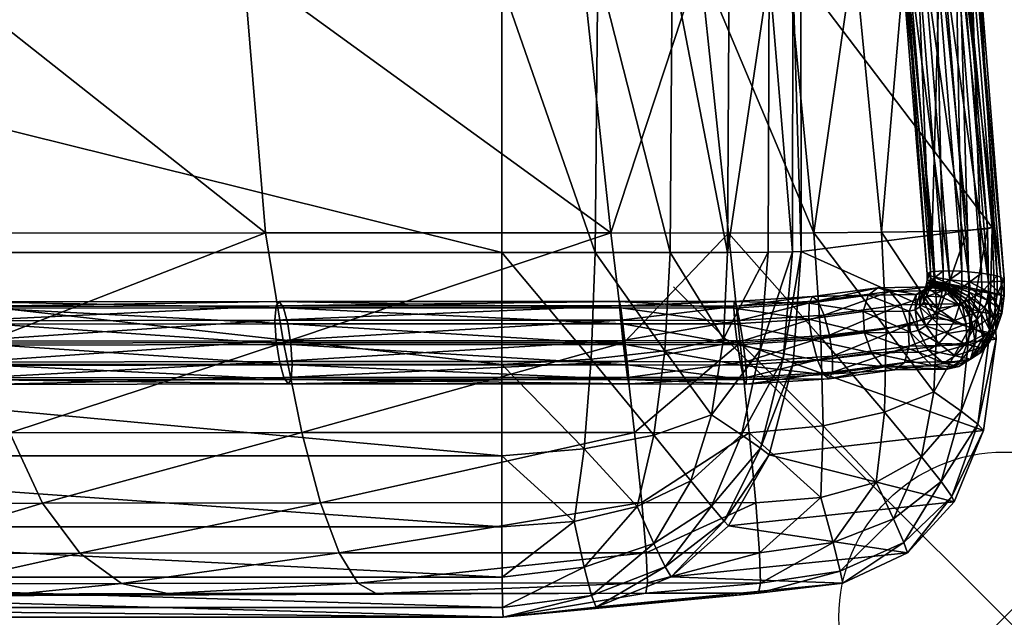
# Model space of a CAD drawing. Header units: inches. Extents: x 0 to 30.7, y -28 to 0.
# Tile 30 of 49: x 27.8 to 30.7, y -28 to -26.2. Entities that reach past the tile are written whole.
import ezdxf

# ---------------------------------------------------------------- set-up
doc = ezdxf.new("R2010")
doc.units = ezdxf.units.IN
doc.header["$MEASUREMENT"] = 0
doc.header["$PDMODE"] = 35
doc.header["$PDSIZE"] = 1
for name, color, linetype in [('A-FURN-3-NODE', 7, 'Continuous'), ('A-FURN-3-ST-BK', 150, 'Continuous'), ('A-FURN-3-ST-BKED', 251, 'Continuous')]:
    doc.layers.add(name, color=color, linetype=linetype)

msp = doc.modelspace()

# ---------------------------------------------------------------- linework, layer by layer
at = {"layer": 'A-FURN-3-NODE'}
msp.add_point((30.7335, -28.0317), dxfattribs=at)

# ---------------------------------------------------------------- meshes
at = {"layer": 'A-FURN-3-ST-BK'}
mesh = msp.add_polyface(dxfattribs=at)
corners = [(26.1987, -26.1792, 7.4038), (29.2145, -26.1164, 7.1234), (29.2145, -26.9283, 7.1162), (26.1987, -25.4301, 7.419), (29.2145, -25.3044, 7.1287), (26.1987, -24.681, 7.4305), (29.2145, -24.4925, 7.132), (26.1987, -23.9319, 7.4647), (29.2146, -23.6806, 7.272), (29.5204, -24.35, 7.1318), (29.5046, -26.0688, 7.123), (29.4968, -26.9282, 7.1158), (29.5125, -25.2094, 7.1284), (29.7234, -26.9279, 7.1757), (29.729, -26.0614, 7.1835), (29.7346, -25.195, 7.1897), (29.7401, -24.3285, 7.1941), (29.897, -26.9275, 7.2959), (29.9011, -26.0626, 7.3044), (29.9052, -25.1978, 7.3115), (29.9092, -24.333, 7.3171), (30.0228, -26.0811, 7.486), (30.0258, -25.2355, 7.495), (30.0288, -24.3898, 7.5027), (26.1989, -23.1828, 7.7803), (29.5283, -23.4906, 7.3545), (29.7459, -23.462, 7.4301), (29.9135, -23.4682, 7.551), (30.0322, -23.5442, 7.705)]
mesh.append_faces([[corners[k] for k in face] for face in [(0, 1, 2), (1, 0, 3), (3, 4, 1), (4, 3, 5), (5, 6, 4), (6, 5, 7), (7, 8, 6), (9, 6, 8), (1, 10, 11), (10, 1, 4), (4, 12, 10), (12, 4, 6), (6, 9, 12), (13, 11, 10), (10, 14, 13), (14, 10, 12), (12, 15, 14), (15, 12, 9), (9, 16, 15), (17, 13, 14), (14, 18, 17), (18, 14, 15), (15, 19, 18), (19, 15, 16), (16, 20, 19), (17, 18, 21), (18, 19, 22), (19, 20, 23), (8, 7, 24), (8, 25, 9), (16, 9, 25), (25, 26, 16), (27, 20, 16), (16, 26, 27), (20, 27, 28)]])
mesh = msp.add_polyface(dxfattribs=at)
corners = [(30.6154, -26.0098, 26.7394), (30.5984, -26.0148, 26.9886), (30.6822, -26.8566, 26.8564), (30.5381, -26.0198, 27.1994), (30.622, -26.8607, 27.0728), (30.5345, -25.1679, 26.8754), (30.5155, -25.1729, 27.1211), (30.4553, -25.1789, 27.3261), (30.4547, -24.326, 27.0116), (30.4337, -24.3311, 27.2538), (30.3734, -24.338, 27.453), (30.3758, -23.484, 27.148), (30.3527, -23.4892, 27.3867), (30.2927, -23.4971, 27.5802), (30.0258, -25.2355, 7.495), (30.0228, -26.0811, 7.486), (29.9011, -26.0626, 7.3044), (30.0288, -24.3898, 7.5027), (29.9052, -25.1978, 7.3115), (30.0952, -25.2539, 7.7312), (30.0943, -26.0899, 7.7236), (30.096, -24.4178, 7.7377), (30.1186, -26.0888, 8.0171), (30.1184, -25.2526, 8.0214), (30.1182, -24.4165, 8.0247), (30.0973, -23.5818, 7.921), (30.0322, -23.5442, 7.705), (29.9092, -24.333, 7.3171), (30.1185, -23.5804, 8.2027)]
mesh.append_faces([[corners[k] for k in face] for face in [(0, 1, 2), (1, 3, 4), (1, 0, 5), (5, 6, 1), (3, 1, 6), (6, 7, 3), (6, 5, 8), (8, 9, 6), (7, 6, 9), (9, 10, 7), (9, 8, 11), (11, 12, 9), (10, 9, 12), (12, 13, 10), (14, 15, 16), (17, 14, 18), (19, 20, 15), (15, 14, 19), (21, 19, 14), (14, 17, 21), (22, 20, 19), (19, 23, 22), (23, 19, 21), (21, 24, 23), (24, 21, 25), (26, 17, 27), (25, 21, 17), (17, 26, 25), (25, 28, 24), (0, 22, 23), (23, 5, 0), (5, 23, 24), (24, 8, 5), (8, 24, 28), (28, 11, 8)]])
mesh = msp.add_polyface(dxfattribs=at)
corners = [(29.9348, -27.2011, 27.5102), (29.9622, -27.4731, 27.3985), (30.1859, -27.4525, 27.3346), (30.1786, -27.1854, 27.4366), (30.3712, -27.4112, 27.25), (30.3765, -27.159, 27.3351), (30.5202, -27.349, 27.1446), (30.5309, -27.1217, 27.2058), (30.6295, -27.1549, 27.0195), (30.6031, -27.4083, 26.9628), (30.6884, -27.1777, 26.805), (30.653, -27.4476, 26.76), (30.6822, -26.8566, 26.8564), (30.622, -26.8607, 27.0728), (30.6971, -26.8518, 26.6037), (30.0198, -26.9268, 7.4758), (29.9955, -27.2239, 7.4948), (29.8848, -27.1887, 7.3092), (30.1188, -26.9249, 8.0118), (30.0948, -27.2631, 8.0124), (30.0652, -27.2487, 7.7296), (30.0934, -26.9259, 7.7148), (29.9964, -27.5202, 7.7571), (29.9385, -27.48, 7.5352), (30.7085, -27.1901, 26.5617), (30.6704, -27.4669, 26.5357), (30.6154, -26.0098, 26.7394), (30.5984, -26.0148, 26.9886), (30.0228, -26.0811, 7.486), (29.897, -26.9275, 7.2959), (30.0943, -26.0899, 7.7236), (30.1186, -26.0888, 8.0171)]
mesh.append_faces([[corners[k] for k in face] for face in [(0, 1, 2), (2, 3, 0), (3, 2, 4), (4, 5, 3), (5, 4, 6), (6, 7, 5), (8, 7, 6), (6, 9, 8), (10, 8, 9), (9, 11, 10), (12, 13, 8), (8, 10, 12), (14, 12, 10), (15, 16, 17), (18, 19, 20), (20, 21, 18), (21, 20, 16), (16, 15, 21), (22, 20, 19), (23, 16, 20), (10, 24, 14), (24, 10, 11), (11, 25, 24), (19, 24, 25), (24, 19, 18), (18, 14, 24), (12, 14, 26), (13, 12, 27), (21, 15, 28), (28, 15, 29), (28, 30, 21), (18, 21, 30), (30, 31, 18), (14, 18, 31), (31, 26, 14)]])
mesh = msp.add_polyface(dxfattribs=at)
corners = [(29.9348, -27.2011, 27.5102), (29.584, -27.2006, 27.5749), (29.6152, -27.4727, 27.4624), (29.9622, -27.4731, 27.3985), (28.5544, -27.2006, 27.6707), (28.6099, -27.4729, 27.5547), (27.6425, -27.2019, 27.547), (27.7267, -27.474, 27.4362), (26.3429, -27.2044, 26.6215), (26.8965, -27.2037, 27.1955), (26.8182, -26.8713, 27.2553), (27.0067, -27.4757, 27.1022), (26.1987, -26.9283, 7.3847), (29.2145, -26.9283, 7.1162), (29.2145, -27.2664, 7.14), (26.1987, -27.2664, 7.4014), (29.8848, -27.1887, 7.3092), (29.897, -26.9275, 7.2959), (30.0198, -26.9268, 7.4758), (29.4968, -26.9282, 7.1158), (29.4841, -27.2509, 7.1462), (29.4629, -27.5222, 7.2234), (29.7068, -27.225, 7.2027), (29.6735, -27.481, 7.2679), (29.7234, -26.9279, 7.1757), (29.8478, -27.4192, 7.3524), (29.9955, -27.2239, 7.4948), (29.9385, -27.48, 7.5352), (29.2146, -27.5428, 7.2191), (26.351, -27.3293, 26.6237), (26.9066, -27.3285, 27.1988), (26.8622, -27.3089, 27.2488), (26.4066, -27.3154, 26.5874), (26.9483, -27.3147, 27.148), (26.445, -27.2719, 26.5603), (26.9761, -27.2712, 27.11), (26.4561, -27.2102, 26.5497), (26.9825, -27.2095, 27.0949), (26.4368, -27.147, 26.5582), (26.966, -27.1463, 27.1067), (26.3925, -27.0992, 26.5838), (26.9308, -27.0985, 27.1423), (26.3348, -27.0795, 26.6194), (26.8865, -27.0788, 27.1922), (26.1987, -26.1792, 7.4038), (29.2145, -26.1164, 7.1234)]
mesh.append_faces([[corners[k] for k in face] for face in [(0, 1, 2), (2, 3, 0), (1, 4, 5), (5, 2, 1), (4, 6, 7), (7, 5, 4), (8, 9, 10), (6, 9, 11), (11, 7, 6), (12, 13, 14), (14, 15, 12), (16, 17, 18), (13, 19, 20), (20, 14, 13), (14, 20, 21), (22, 20, 19), (20, 22, 23), (19, 24, 22), (25, 23, 22), (16, 22, 24), (22, 16, 25), (24, 17, 16), (26, 27, 25), (25, 16, 26), (15, 14, 28), (29, 30, 31), (32, 33, 30), (34, 35, 33), (36, 37, 35), (38, 39, 37), (40, 41, 39), (42, 43, 41), (13, 12, 44), (19, 13, 45)]])
mesh = msp.add_polyface(dxfattribs=at)
corners = [(26.4683, -27.477, 26.5548), (27.0067, -27.4757, 27.1022), (26.8965, -27.2037, 27.1955), (29.2146, -27.5428, 7.2191), (26.1987, -27.5428, 7.4726), (26.1987, -27.2664, 7.4014), (28.2034, -27.9601, 26.6166), (27.7468, -27.9612, 26.4042), (27.4005, -27.9627, 26.0572), (27.1443, -27.9649, 25.5116), (27.0058, -27.9683, 24.6577), (29.6499, -27.9591, 26.6508), (26.2026, -28.0317, 8.302), (29.2178, -28.0317, 8.0816), (28.0645, -27.929, 26.8768), (27.5195, -27.9302, 26.6261), (27.9384, -27.8376, 27.1005), (27.3195, -27.839, 26.8169), (27.8256, -27.6859, 27.2872), (27.1481, -27.6875, 26.9758), (27.1067, -27.932, 26.2153), (26.8519, -27.8408, 26.3513), (26.6385, -27.6891, 26.4646), (26.8172, -27.9343, 25.6019), (26.5363, -27.843, 25.6797), (26.6726, -27.9376, 24.7122), (26.2006, -28.002, 8.0137), (29.2161, -28.002, 7.7852), (26.1995, -27.9106, 7.779), (29.2152, -27.9106, 7.5421), (26.1989, -27.7575, 7.5984), (29.2147, -27.7575, 7.3532), (28.6099, -27.4729, 27.5547), (27.7267, -27.474, 27.4362)]
mesh.append_faces([[corners[k] for k in face] for face in [(0, 1, 2), (3, 4, 5), (6, 7, 8), (8, 9, 10), (11, 8, 10), (12, 13, 10), (7, 6, 14), (14, 15, 7), (15, 14, 16), (16, 17, 15), (17, 16, 18), (18, 19, 17), (8, 7, 15), (15, 20, 8), (20, 15, 17), (17, 21, 20), (21, 17, 19), (19, 22, 21), (9, 8, 20), (20, 23, 9), (23, 20, 21), (21, 24, 23), (24, 21, 22), (10, 9, 23), (23, 25, 10), (13, 12, 26), (27, 26, 28), (29, 28, 30), (31, 30, 4), (32, 33, 18), (33, 1, 19), (19, 18, 33), (1, 0, 22), (22, 19, 1)]])
mesh = msp.add_polyface(dxfattribs=at)
corners = [(29.4629, -27.5222, 7.2234), (29.2146, -27.5428, 7.2191), (29.2145, -27.2664, 7.14), (29.6735, -27.481, 7.2679), (29.4841, -27.2509, 7.1462), (29.6499, -27.9591, 26.6508), (28.2034, -27.9601, 26.6166), (27.4005, -27.9627, 26.0572), (29.2178, -28.0317, 8.0816), (27.0058, -27.9683, 24.6577), (29.2161, -28.002, 7.7852), (29.4857, -27.966, 7.7762), (29.4999, -28.0009, 8.0588), (29.2152, -27.9106, 7.5421), (29.4635, -27.8798, 7.5388), (29.6741, -27.8079, 7.557), (29.4333, -27.7421, 7.3472), (29.2147, -27.7575, 7.3532), (29.6234, -27.6959, 7.3712), (28.8348, -27.9594, 26.7082), (29.6551, -27.9278, 26.908), (28.7787, -27.9281, 26.9765), (29.651, -27.8364, 27.129), (28.7224, -27.8367, 27.2073), (29.6377, -27.6847, 27.3138), (28.666, -27.6849, 27.4001), (28.0645, -27.929, 26.8768), (27.9384, -27.8376, 27.1005), (27.8256, -27.6859, 27.2872), (26.2006, -28.002, 8.0137), (26.1995, -27.9106, 7.779), (26.1989, -27.7575, 7.5984), (26.1987, -27.5428, 7.4726), (29.6152, -27.4727, 27.4624), (28.6099, -27.4729, 27.5547)]
mesh.append_faces([[corners[k] for k in face] for face in [(0, 1, 2), (3, 0, 4), (5, 6, 7), (8, 5, 9), (8, 10, 11), (11, 12, 8), (10, 13, 14), (14, 11, 10), (11, 14, 15), (1, 0, 16), (13, 17, 16), (16, 14, 13), (16, 17, 1), (14, 16, 18), (18, 16, 0), (5, 19, 6), (19, 5, 20), (20, 21, 19), (21, 20, 22), (22, 23, 21), (23, 22, 24), (24, 25, 23), (6, 19, 21), (21, 26, 6), (26, 21, 23), (23, 27, 26), (27, 23, 25), (25, 28, 27), (29, 10, 8), (30, 13, 10), (31, 17, 13), (32, 1, 17), (33, 34, 25), (25, 24, 33), (28, 25, 34)]])
mesh = msp.add_polyface(dxfattribs=at)
corners = [(30.0948, -27.2631, 8.0124), (30.0221, -27.5398, 8.0175), (29.9964, -27.5202, 7.7571), (30.0652, -27.2487, 7.7296), (29.9385, -27.48, 7.5352), (29.6735, -27.481, 7.2679), (29.8478, -27.4192, 7.3524), (29.786, -27.6188, 7.4253), (29.2178, -28.0317, 8.0816), (29.9907, -27.9591, 26.5941), (29.6499, -27.9591, 26.6508), (29.4999, -28.0009, 8.0588), (29.4857, -27.966, 7.7762), (29.7083, -27.8789, 7.7803), (29.7264, -27.9087, 8.0406), (29.6741, -27.8079, 7.557), (29.8484, -27.695, 7.5967), (29.8863, -27.7404, 7.7974), (29.8998, -27.755, 8.0269), (29.4629, -27.5222, 7.2234), (29.6234, -27.6959, 7.3712), (29.4635, -27.8798, 7.5388), (29.9622, -27.4731, 27.3985), (29.6152, -27.4727, 27.4624), (29.6377, -27.6847, 27.3138), (29.9818, -27.6849, 27.2511), (30.2451, -27.9283, 26.5547), (30.4409, -27.8361, 26.5321), (29.9961, -27.9279, 26.849), (29.6551, -27.9278, 26.908), (29.9931, -27.8365, 27.0679), (29.651, -27.8364, 27.129)]
mesh.append_faces([[corners[k] for k in face] for face in [(0, 1, 2), (3, 2, 4), (5, 6, 7), (7, 6, 4), (8, 9, 10), (11, 12, 13), (13, 14, 11), (15, 13, 12), (13, 15, 16), (16, 17, 13), (14, 13, 17), (17, 18, 14), (1, 18, 17), (17, 2, 1), (7, 16, 15), (2, 17, 16), (16, 4, 2), (4, 16, 7), (19, 5, 20), (20, 15, 21), (15, 20, 7), (7, 20, 5), (22, 23, 24), (24, 25, 22), (9, 8, 11), (11, 26, 9), (26, 11, 14), (27, 14, 18), (10, 9, 28), (28, 29, 10), (29, 28, 30), (30, 31, 29), (31, 30, 25), (25, 24, 31)]])
mesh = msp.add_polyface(dxfattribs=at)
corners = [(30.6704, -27.4669, 26.5357), (30.0221, -27.5398, 8.0175), (30.0948, -27.2631, 8.0124), (30.3456, -27.6232, 27.1441), (30.3712, -27.4112, 27.25), (30.1859, -27.4525, 27.3346), (30.4834, -27.5461, 27.0701), (30.5202, -27.349, 27.1446), (30.6031, -27.4083, 26.9628), (30.5425, -27.6211, 26.9027), (30.653, -27.4476, 26.76), (29.9907, -27.9591, 26.5941), (30.2451, -27.9283, 26.5547), (30.2376, -27.892, 26.7997), (29.9961, -27.9279, 26.849), (30.2156, -27.8057, 27.0162), (29.9931, -27.8365, 27.0679), (30.4409, -27.8361, 26.5321), (30.4297, -27.8049, 26.7572), (30.398, -27.7339, 26.9611), (30.1789, -27.6694, 27.2045), (30.5818, -27.6823, 26.5258), (30.5753, -27.6665, 26.7214), (29.9622, -27.4731, 27.3985), (29.9818, -27.6849, 27.2511), (29.7264, -27.9087, 8.0406), (29.8998, -27.755, 8.0269)]
mesh.append_faces([[corners[k] for k in face] for face in [(0, 1, 2), (3, 4, 5), (4, 3, 6), (6, 7, 4), (8, 7, 6), (6, 9, 8), (10, 8, 9), (11, 12, 13), (13, 14, 11), (14, 13, 15), (15, 16, 14), (12, 17, 18), (18, 13, 12), (13, 18, 19), (19, 15, 13), (15, 19, 3), (3, 20, 15), (17, 21, 22), (22, 18, 17), (18, 22, 9), (9, 19, 18), (19, 9, 6), (6, 3, 19), (0, 10, 22), (22, 21, 0), (9, 22, 10), (23, 24, 20), (20, 5, 23), (5, 20, 3), (16, 15, 20), (20, 24, 16), (25, 17, 12), (26, 21, 17), (21, 26, 1), (1, 0, 21)]])
at = {"layer": 'A-FURN-3-ST-BKED'}
mesh = msp.add_polyface(dxfattribs=at)
corners = [(30.4553, -25.1789, 27.3261), (30.3523, -25.1846, 27.5012), (30.4334, -26.0243, 27.3774), (30.5381, -26.0198, 27.1994), (30.5158, -26.864, 27.2537), (30.622, -26.8607, 27.0728), (30.5496, -26.0398, 27.3052), (30.6286, -27.0162, 27.1502), (30.6852, -27.0175, 27.1207), (30.6064, -26.0372, 27.2759), (30.4897, -26.0371, 27.3061), (30.5688, -27.0107, 27.1513), (30.5865, -26.0025, 27.0929), (30.665, -26.9903, 26.9368), (30.6052, -26.9848, 26.9376), (30.6334, -26.0098, 27.1207), (30.5266, -25.9998, 27.0934), (30.5484, -26.9835, 26.9668), (30.4212, -26.0198, 27.2292), (30.5002, -26.9937, 27.0742), (30.5218, -27.0024, 27.1235), (30.4427, -26.0298, 27.2783), (30.431, -26.0098, 27.1721), (30.5099, -26.9867, 27.0168), (30.4697, -26.0025, 27.1224), (30.4413, -24.354, 27.5298), (30.6448, -26.0298, 27.2263), (30.4806, -24.3465, 27.4796), (30.6547, -26.0198, 27.1695), (30.4912, -24.3368, 27.4225), (30.4703, -24.3274, 27.3735), (30.3235, -24.3551, 27.5607), (30.3631, -24.3189, 27.3465), (30.3838, -24.3571, 27.5595), (30.4234, -24.3209, 27.3457), (30.2554, -24.3392, 27.4836), (30.266, -24.3295, 27.4261), (30.2764, -24.3486, 27.5329), (30.3055, -24.3221, 27.3759), (30.7119, -26.9985, 26.9647), (30.7332, -27.0073, 27.0137), (30.7235, -27.0142, 27.0707), (30.3618, -26.8665, 27.3996)]
mesh.append_faces([[corners[k] for k in face] for face in [(0, 1, 2), (2, 3, 0), (3, 2, 4), (4, 5, 3), (6, 7, 8), (8, 9, 6), (10, 11, 7), (7, 6, 10), (12, 13, 14), (13, 12, 15), (16, 14, 17), (14, 16, 12), (18, 19, 20), (20, 21, 18), (19, 18, 22), (22, 23, 19), (23, 22, 24), (21, 20, 11), (11, 10, 21), (24, 17, 23), (17, 24, 16), (25, 9, 26), (27, 26, 28), (29, 28, 15), (30, 15, 12), (31, 10, 6), (32, 16, 24), (33, 6, 9), (34, 12, 16), (35, 18, 21), (36, 22, 18), (37, 21, 10), (38, 24, 22), (15, 39, 13), (28, 40, 39), (39, 15, 28), (26, 41, 40), (40, 28, 26), (9, 8, 41), (41, 26, 9), (42, 4, 2)]])
mesh = msp.add_polyface(dxfattribs=at)
corners = [(30.1786, -27.1854, 27.4366), (30.1574, -26.8681, 27.5104), (29.8997, -26.869, 27.586), (30.3765, -27.159, 27.3351), (30.3618, -26.8665, 27.3996), (29.5441, -26.8682, 27.6511), (29.584, -27.2006, 27.5749), (26.9812, -27.173, 27.1529), (26.8568, -26.8863, 27.3019), (26.8201, -26.8983, 27.3119), (27.0047, -27.1502, 27.134), (26.8831, -26.8703, 27.2793), (26.8921, -26.8546, 27.2504), (27.0111, -27.1286, 27.1082), (26.9987, -27.1137, 27.0824), (26.8813, -26.8433, 27.2228), (26.9709, -27.1098, 27.0636), (26.8536, -26.8396, 27.2038), (26.9351, -27.1177, 27.0567), (29.4564, -26.0503, 27.7783), (29.3702, -25.2323, 27.9058), (28.3672, -25.256, 28.005), (28.4327, -26.0621, 27.8763), (28.4999, -26.8681, 27.7478), (27.5733, -26.8695, 27.619), (26.8182, -26.8713, 27.2553), (26.8965, -27.2037, 27.1955), (27.6425, -27.2019, 27.547), (28.5544, -27.2006, 27.6707), (26.755, -26.1038, 27.3909), (27.5087, -26.0847, 27.7511), (26.6936, -25.3363, 27.5267), (27.4459, -25.2998, 27.8833), (29.8124, -26.049, 27.7127), (30.2791, -26.0179, 27.5254), (30.0747, -26.0103, 27.6391), (30.4334, -26.0243, 27.3774), (30.3523, -25.1846, 27.5012), (30.1978, -25.1693, 27.6513), (29.7265, -25.229, 27.8395), (29.9933, -25.1524, 27.7679)]
mesh.append_faces([[corners[k] for k in face] for face in [(0, 1, 2), (3, 4, 1), (2, 5, 6), (7, 8, 9), (10, 11, 8), (12, 13, 14), (13, 12, 11), (15, 14, 16), (14, 15, 12), (17, 16, 18), (16, 17, 15), (19, 20, 21), (21, 22, 19), (5, 19, 22), (22, 23, 5), (24, 25, 26), (23, 24, 27), (5, 23, 28), (29, 25, 24), (24, 30, 29), (30, 24, 23), (23, 22, 30), (31, 29, 30), (30, 32, 31), (32, 30, 22), (22, 21, 32), (33, 2, 1), (5, 2, 33), (33, 19, 5), (34, 35, 1), (1, 4, 34), (1, 35, 33), (36, 34, 4), (34, 36, 37), (37, 38, 34), (20, 19, 33), (39, 33, 35), (33, 39, 20), (35, 34, 38), (38, 40, 35), (35, 40, 39)]])
mesh = msp.add_polyface(dxfattribs=at)
corners = [(28.568, -27.3255, 27.6743), (27.6546, -27.3268, 27.5508), (27.6793, -27.313, 27.4922), (28.5551, -27.3058, 27.7331), (27.6266, -27.3071, 27.6084), (28.5773, -27.3118, 27.6147), (27.6941, -27.2694, 27.4484), (28.5805, -27.2682, 27.5701), (28.5419, -27.2579, 27.7751), (27.6029, -27.2592, 27.6496), (27.6951, -27.2078, 27.431), (28.5768, -27.2066, 27.5524), (28.5321, -27.1947, 27.7892), (27.5897, -27.196, 27.6633), (27.682, -27.1446, 27.4446), (28.567, -27.1434, 27.5663), (28.5283, -27.1331, 27.7715), (27.5907, -27.1343, 27.6458), (28.5316, -27.0895, 27.7267), (27.6056, -27.0908, 27.6018), (28.541, -27.0758, 27.667), (27.6304, -27.077, 27.5432), (29.5701, -27.0757, 27.5715), (29.57, -27.0895, 27.6288), (29.5738, -27.0954, 27.5152), (28.554, -27.0955, 27.6083), (29.5802, -27.1433, 27.4749), (29.5876, -27.2065, 27.4614), (29.5941, -27.2682, 27.4783), (29.5978, -27.3117, 27.5211), (29.5979, -27.3254, 27.5783), (29.5942, -27.3057, 27.6346), (29.5877, -27.2579, 27.675), (29.5802, -27.1946, 27.6886), (29.5737, -27.133, 27.6717), (27.6584, -27.0967, 27.4856), (26.9761, -27.2712, 27.11), (26.9825, -27.2095, 27.0949), (26.966, -27.1463, 27.1067), (27.6425, -27.2019, 27.547), (28.5544, -27.2006, 27.6707), (28.4999, -26.8681, 27.7478)]
mesh.append_faces([[corners[k] for k in face] for face in [(0, 1, 2), (3, 4, 1), (1, 0, 3), (2, 5, 0), (5, 2, 6), (6, 7, 5), (8, 9, 4), (4, 3, 8), (7, 6, 10), (10, 11, 7), (12, 13, 9), (9, 8, 12), (14, 15, 11), (16, 17, 13), (13, 12, 16), (18, 19, 17), (17, 16, 18), (20, 21, 19), (19, 18, 20), (22, 20, 18), (18, 23, 22), (24, 25, 20), (26, 15, 25), (27, 11, 15), (28, 7, 11), (29, 5, 7), (30, 0, 5), (31, 3, 0), (32, 8, 3), (33, 12, 8), (34, 16, 12), (23, 18, 16), (15, 14, 35), (35, 25, 15), (25, 35, 21), (21, 20, 25), (36, 6, 2), (37, 10, 6), (38, 14, 10), (11, 10, 14), (39, 40, 41)]])
mesh = msp.add_polyface(dxfattribs=at)
corners = [(29.57, -27.0895, 27.6288), (29.9235, -27.09, 27.5631), (29.917, -27.0763, 27.5076), (30.1532, -27.0611, 27.4365), (29.5701, -27.0757, 27.5715), (28.541, -27.0758, 27.667), (29.5738, -27.0954, 27.5152), (28.554, -27.0955, 27.6083), (29.5802, -27.1433, 27.4749), (28.567, -27.1434, 27.5663), (29.5876, -27.2065, 27.4614), (28.5768, -27.2066, 27.5524), (29.5941, -27.2682, 27.4783), (28.568, -27.3255, 27.6743), (29.5979, -27.3254, 27.5783), (29.5942, -27.3057, 27.6346), (28.5773, -27.3118, 27.6147), (29.5978, -27.3117, 27.5211), (28.5805, -27.2682, 27.5701), (28.5551, -27.3058, 27.7331), (29.5877, -27.2579, 27.675), (28.5419, -27.2579, 27.7751), (29.5802, -27.1946, 27.6886), (28.5321, -27.1947, 27.7892), (29.5737, -27.133, 27.6717), (29.933, -27.1335, 27.6043), (28.5283, -27.1331, 27.7715), (29.9153, -27.096, 27.4528), (29.9188, -27.1439, 27.4135), (29.9265, -27.2071, 27.4), (29.9366, -27.2688, 27.4161), (29.9527, -27.326, 27.5128), (29.9461, -27.3123, 27.4574), (29.9544, -27.3063, 27.5675), (29.9509, -27.2584, 27.6069), (29.943, -27.1951, 27.6204), (30.1429, -27.1294, 27.3466), (30.1434, -27.0813, 27.3846), (29.584, -27.2006, 27.5749), (29.9348, -27.2011, 27.5102), (29.8997, -26.869, 27.586), (28.5544, -27.2006, 27.6707), (29.5441, -26.8682, 27.6511)]
mesh.append_faces([[corners[k] for k in face] for face in [(0, 1, 2), (3, 2, 1), (2, 4, 0), (5, 4, 6), (7, 6, 8), (9, 8, 10), (11, 10, 12), (13, 14, 15), (16, 17, 14), (18, 12, 17), (19, 15, 20), (21, 20, 22), (23, 22, 24), (24, 25, 1), (26, 24, 0), (1, 0, 24), (27, 6, 4), (4, 2, 27), (28, 8, 6), (6, 27, 28), (29, 10, 8), (8, 28, 29), (30, 12, 10), (31, 14, 17), (17, 32, 31), (14, 31, 33), (33, 15, 14), (32, 17, 12), (12, 30, 32), (15, 33, 34), (34, 20, 15), (10, 29, 30), (20, 34, 35), (35, 22, 20), (22, 35, 25), (25, 24, 22), (36, 28, 27), (37, 27, 2), (38, 39, 40), (41, 38, 42)]])
mesh = msp.add_polyface(dxfattribs=at)
corners = [(29.8997, -26.869, 27.586), (29.9348, -27.2011, 27.5102), (30.1786, -27.1854, 27.4366), (30.1574, -26.8681, 27.5104), (30.3765, -27.159, 27.3351), (29.9235, -27.09, 27.5631), (30.1699, -27.0742, 27.4884), (30.1532, -27.0611, 27.4365), (29.933, -27.1335, 27.6043), (30.1888, -27.1171, 27.5264), (29.9509, -27.2584, 27.6069), (30.2143, -27.2415, 27.5264), (30.2051, -27.1783, 27.5403), (29.943, -27.1951, 27.6204), (30.2041, -27.3098, 27.4367), (29.9527, -27.326, 27.5128), (29.9461, -27.3123, 27.4574), (30.214, -27.2896, 27.4885), (29.9544, -27.3063, 27.5675), (30.1874, -27.2967, 27.3848), (29.9366, -27.2688, 27.4161), (30.1684, -27.2538, 27.3468), (30.3653, -27.2725, 27.2931), (29.9265, -27.2071, 27.4), (30.1521, -27.1926, 27.3328), (29.9188, -27.1439, 27.4135), (30.1429, -27.1294, 27.3466), (29.9153, -27.096, 27.4528), (30.1434, -27.0813, 27.3846), (29.917, -27.0763, 27.5076), (30.3318, -27.2312, 27.2629), (30.3104, -27.1706, 27.252), (30.3067, -27.1069, 27.2634), (30.3217, -27.0571, 27.2941), (30.3513, -27.0346, 27.3356), (30.4016, -27.2833, 27.3345), (30.4312, -27.2608, 27.3759), (30.4461, -27.211, 27.4063), (30.3877, -27.0454, 27.377), (30.4423, -27.1473, 27.4177), (30.421, -27.0867, 27.407)]
mesh.append_faces([[corners[k] for k in face] for face in [(0, 1, 2), (3, 2, 4), (5, 6, 7), (6, 5, 8), (8, 9, 6), (10, 11, 12), (12, 13, 10), (9, 8, 13), (13, 12, 9), (14, 15, 16), (17, 18, 15), (15, 14, 17), (19, 16, 20), (16, 19, 14), (11, 10, 18), (18, 17, 11), (20, 21, 19), (22, 19, 21), (21, 20, 23), (23, 24, 21), (24, 23, 25), (25, 26, 24), (27, 28, 26), (29, 7, 28), (30, 21, 24), (24, 31, 30), (31, 24, 26), (26, 32, 31), (32, 26, 28), (28, 33, 32), (33, 28, 7), (7, 34, 33), (35, 14, 19), (36, 17, 14), (37, 11, 17), (21, 30, 22), (38, 6, 9), (34, 7, 6), (6, 38, 34), (39, 12, 11), (40, 9, 12)]])
mesh = msp.add_polyface(dxfattribs=at)
corners = [(30.3618, -26.8665, 27.3996), (30.3765, -27.159, 27.3351), (30.5309, -27.1217, 27.2058), (30.2041, -27.3098, 27.4367), (30.4016, -27.2833, 27.3345), (30.4312, -27.2608, 27.3759), (30.1874, -27.2967, 27.3848), (30.3653, -27.2725, 27.2931), (30.214, -27.2896, 27.4885), (30.4461, -27.211, 27.4063), (30.1888, -27.1171, 27.5264), (30.421, -27.0867, 27.407), (30.3877, -27.0454, 27.377), (30.4462, -27.1055, 27.0893), (30.3067, -27.1069, 27.2634), (30.3217, -27.0571, 27.2941), (30.4672, -27.0553, 27.1119), (30.3513, -27.0346, 27.3356), (30.506, -27.0322, 27.1417), (30.2143, -27.2415, 27.5264), (30.4423, -27.1473, 27.4177), (30.4738, -27.2297, 27.0868), (30.3318, -27.2312, 27.2629), (30.3104, -27.1706, 27.252), (30.4486, -27.1693, 27.0801), (30.2051, -27.1783, 27.5403), (30.5611, -27.2807, 27.1364), (30.5997, -27.2576, 27.166), (30.515, -27.2705, 27.1074), (30.552, -27.0424, 27.1707), (30.593, -27.0831, 27.1911), (30.4635, -27.1018, 27.068), (30.4731, -27.1641, 27.05), (30.5046, -27.2231, 27.0488), (30.4776, -27.0926, 27.0509), (30.4783, -27.0529, 27.0982), (30.485, -27.0486, 27.0902), (30.4961, -27.1493, 27.0222), (30.5136, -27.0305, 27.1322), (30.4898, -27.0786, 27.0366), (30.5158, -27.1265, 26.999), (30.4907, -27.042, 27.0834), (30.4996, -27.0603, 27.0254)]
mesh.append_faces([[corners[k] for k in face] for face in [(0, 1, 2), (3, 4, 5), (6, 7, 4), (8, 5, 9), (10, 11, 12), (13, 14, 15), (15, 16, 13), (17, 18, 16), (19, 9, 20), (21, 22, 23), (23, 24, 21), (25, 20, 11), (24, 23, 14), (14, 13, 24), (16, 15, 17), (26, 4, 7), (27, 5, 4), (7, 28, 26), (28, 7, 22), (22, 21, 28), (18, 17, 12), (12, 29, 18), (30, 11, 20), (29, 12, 11), (31, 13, 16), (32, 24, 13), (13, 31, 32), (33, 21, 24), (24, 32, 33), (34, 31, 35), (35, 36, 34), (35, 16, 18), (16, 35, 31), (37, 32, 31), (31, 34, 37), (36, 35, 38), (34, 39, 40), (39, 34, 36), (36, 41, 39), (42, 39, 41)]])
mesh = msp.add_polyface(dxfattribs=at)
corners = [(30.5309, -27.1217, 27.2058), (30.5158, -26.864, 27.2537), (30.3618, -26.8665, 27.3996), (30.5182, -27.0264, 27.1267), (30.516, -27.0289, 27.1293), (30.5625, -27.0389, 27.1577), (30.4907, -27.042, 27.0834), (30.5219, -27.0148, 27.1227), (30.5213, -27.0189, 27.1232), (30.5683, -27.0279, 27.1511), (30.5689, -27.0234, 27.1505), (30.5201, -27.0229, 27.1246), (30.5669, -27.0323, 27.1525), (30.4954, -27.0331, 27.078), (30.4987, -27.0228, 27.0745), (30.5065, -27.0387, 27.0181), (30.5101, -27.0147, 27.015), (30.5486, -27.0233, 26.9642), (30.5649, -27.0361, 27.1549), (30.627, -27.0476, 27.1506), (30.6286, -27.0162, 27.1502), (30.6288, -27.0351, 27.149), (30.6854, -27.0469, 27.1188), (30.6852, -27.0175, 27.1207), (30.5218, -27.0024, 27.1235), (30.5688, -27.0107, 27.1513), (30.6054, -27.035, 26.9343), (30.6052, -26.9848, 26.9376), (30.665, -26.9903, 26.9368), (30.6652, -27.0468, 26.9332), (30.5003, -27.0116, 27.073), (30.5484, -26.9835, 26.9668), (30.5002, -26.9937, 27.0742), (30.5099, -26.9867, 27.0168), (30.7119, -26.9985, 26.9647), (30.7121, -27.0554, 26.9611), (30.7332, -27.0073, 27.0137), (30.7335, -27.0586, 27.0104), (30.7235, -27.0142, 27.0707), (30.7237, -27.0555, 27.0681), (30.622, -26.8607, 27.0728)]
mesh.append_faces([[corners[k] for k in face] for face in [(0, 1, 2), (3, 4, 5), (4, 3, 6), (7, 8, 9), (9, 10, 7), (8, 11, 12), (12, 9, 8), (13, 14, 15), (16, 15, 14), (15, 16, 17), (11, 3, 18), (18, 12, 11), (3, 11, 13), (14, 13, 11), (11, 8, 14), (10, 9, 19), (20, 21, 22), (22, 23, 20), (24, 7, 10), (10, 25, 24), (25, 10, 21), (21, 20, 25), (26, 27, 28), (28, 29, 26), (30, 14, 8), (8, 7, 30), (14, 30, 16), (27, 26, 17), (31, 17, 16), (17, 31, 27), (32, 30, 7), (7, 24, 32), (33, 16, 30), (30, 32, 33), (16, 33, 31), (29, 28, 34), (35, 34, 36), (37, 36, 38), (39, 38, 23), (40, 1, 0)]])
mesh = msp.add_polyface(dxfattribs=at)
corners = [(30.593, -27.0831, 27.1911), (30.6046, -27.0806, 27.1768), (30.5598, -27.0407, 27.161), (30.5625, -27.0389, 27.1577), (30.6119, -27.0759, 27.1679), (30.6181, -27.1435, 27.1975), (30.636, -27.1397, 27.1754), (30.651, -27.1299, 27.1571), (30.5669, -27.0323, 27.1525), (30.5649, -27.0361, 27.1549), (30.6183, -27.0685, 27.1603), (30.6234, -27.0589, 27.1545), (30.664, -27.1149, 27.1418), (30.6743, -27.0955, 27.1299), (30.6054, -27.035, 26.9343), (30.5976, -27.0872, 26.941), (30.5428, -27.0622, 26.9692), (30.5827, -27.1337, 26.9568), (30.6562, -27.1068, 26.9409), (30.6816, -27.0725, 27.1221), (30.7061, -27.1323, 27.0856), (30.627, -27.0476, 27.1506), (30.5683, -27.0279, 27.1511), (30.6288, -27.0351, 27.149), (30.6854, -27.0469, 27.1188), (30.5689, -27.0234, 27.1505), (30.6652, -27.0468, 26.9332), (30.7121, -27.0554, 26.9611), (30.7119, -26.9985, 26.9647), (30.703, -27.1159, 26.9688), (30.7335, -27.0586, 27.0104), (30.7332, -27.0073, 27.0137), (30.7255, -27.112, 27.0172), (30.7237, -27.0555, 27.0681), (30.7235, -27.0142, 27.0707), (30.7177, -27.0961, 27.0733), (30.6852, -27.0175, 27.1207), (30.5309, -27.1217, 27.2058), (30.6295, -27.1549, 27.0195), (30.622, -26.8607, 27.0728)]
mesh.append_faces([[corners[k] for k in face] for face in [(0, 1, 2), (3, 2, 1), (1, 4, 3), (1, 0, 5), (5, 6, 1), (6, 7, 4), (4, 1, 6), (8, 9, 10), (10, 11, 8), (11, 10, 12), (12, 13, 11), (7, 12, 10), (9, 3, 4), (4, 10, 9), (10, 4, 7), (14, 15, 16), (17, 15, 18), (19, 13, 20), (13, 19, 21), (21, 11, 13), (11, 21, 22), (22, 8, 11), (23, 21, 19), (19, 24, 23), (21, 23, 25), (26, 18, 15), (15, 14, 26), (18, 26, 27), (28, 27, 26), (27, 29, 18), (29, 27, 30), (31, 30, 27), (30, 32, 29), (32, 30, 33), (34, 33, 30), (33, 35, 32), (35, 33, 24), (36, 24, 33), (20, 35, 19), (24, 19, 35), (37, 38, 39)]])
mesh = msp.add_polyface(dxfattribs=at)
corners = [(30.6181, -27.1435, 27.1975), (30.4423, -27.1473, 27.4177), (30.4461, -27.211, 27.4063), (30.6205, -27.2074, 27.1884), (30.4016, -27.2833, 27.3345), (30.5611, -27.2807, 27.1364), (30.5997, -27.2576, 27.166), (30.4312, -27.2608, 27.3759), (30.5598, -27.0407, 27.161), (30.552, -27.0424, 27.1707), (30.593, -27.0831, 27.1911), (30.516, -27.0289, 27.1293), (30.5136, -27.0305, 27.1322), (30.5625, -27.0389, 27.1577), (30.421, -27.0867, 27.407), (30.4738, -27.2297, 27.0868), (30.5046, -27.2231, 27.0488), (30.5495, -27.263, 27.0648), (30.515, -27.2705, 27.1074), (30.5957, -27.2732, 27.0936), (30.506, -27.0322, 27.1417), (30.4783, -27.0529, 27.0982), (30.5354, -27.2033, 27.0116), (30.4731, -27.1641, 27.05), (30.4961, -27.1493, 27.0222), (30.5848, -27.2402, 27.022), (30.485, -27.0486, 27.0902), (30.5649, -27.0361, 27.1549), (30.5182, -27.0264, 27.1267), (30.5486, -27.0233, 26.9642), (30.5428, -27.0622, 26.9692), (30.5065, -27.0387, 27.0181), (30.4996, -27.0603, 27.0254), (30.4954, -27.0331, 27.078), (30.4907, -27.042, 27.0834), (30.5616, -27.1729, 26.9807), (30.6151, -27.2053, 26.9864), (30.5827, -27.1337, 26.9568), (30.5158, -27.1265, 26.999), (30.5976, -27.0872, 26.941), (30.5316, -27.0971, 26.981), (30.6054, -27.035, 26.9343), (30.4776, -27.0926, 27.0509), (30.4898, -27.0786, 27.0366)]
mesh.append_faces([[corners[k] for k in face] for face in [(0, 1, 2), (2, 3, 0), (4, 5, 6), (3, 2, 7), (7, 6, 3), (8, 9, 10), (11, 12, 8), (8, 13, 11), (1, 0, 10), (14, 10, 9), (15, 16, 17), (18, 17, 19), (19, 5, 18), (20, 12, 21), (17, 18, 15), (22, 16, 23), (23, 24, 22), (16, 22, 25), (25, 17, 16), (12, 11, 26), (12, 20, 9), (9, 8, 12), (13, 27, 28), (29, 30, 31), (32, 31, 30), (31, 32, 33), (34, 33, 32), (34, 26, 11), (33, 34, 28), (35, 22, 24), (22, 35, 36), (37, 35, 38), (39, 37, 40), (40, 30, 39), (30, 29, 41), (24, 38, 35), (38, 24, 42), (38, 40, 37), (40, 38, 43), (30, 40, 32), (43, 32, 40)]])
mesh = msp.add_polyface(dxfattribs=at)
corners = [(30.6312, -27.2502, 27.0505), (30.5957, -27.2732, 27.0936), (30.5495, -27.263, 27.0648), (30.6622, -27.2306, 27.0895), (30.5611, -27.2807, 27.1364), (30.6308, -27.2508, 27.1275), (30.5997, -27.2576, 27.166), (30.6455, -27.202, 27.1574), (30.5848, -27.2402, 27.022), (30.6694, -27.1865, 27.1284), (30.6205, -27.2074, 27.1884), (30.636, -27.1397, 27.1754), (30.6181, -27.1435, 27.1975), (30.651, -27.1299, 27.1571), (30.6151, -27.2053, 26.9864), (30.5354, -27.2033, 27.0116), (30.6617, -27.215, 27.0146), (30.689, -27.1994, 27.0577), (30.6898, -27.1628, 27.1042), (30.664, -27.1149, 27.1418), (30.7061, -27.1323, 27.0856), (30.6743, -27.0955, 27.1299), (30.6391, -27.1602, 26.9591), (30.5616, -27.1729, 26.9807), (30.5827, -27.1337, 26.9568), (30.6858, -27.1697, 26.9871), (30.6562, -27.1068, 26.9409), (30.703, -27.1159, 26.9688), (30.7103, -27.1594, 27.0334), (30.7255, -27.112, 27.0172), (30.7177, -27.0961, 27.0733)]
mesh.append_faces([[corners[k] for k in face] for face in [(0, 1, 2), (1, 0, 3), (4, 1, 5), (5, 6, 4), (6, 5, 7), (2, 8, 0), (3, 5, 1), (5, 3, 9), (7, 10, 6), (11, 12, 10), (10, 7, 11), (9, 7, 5), (13, 11, 7), (7, 9, 13), (14, 8, 15), (16, 0, 8), (8, 14, 16), (17, 3, 0), (0, 16, 17), (18, 9, 3), (3, 17, 18), (19, 13, 9), (9, 18, 19), (20, 18, 17), (21, 19, 18), (18, 20, 21), (22, 14, 23), (23, 24, 22), (25, 16, 14), (14, 22, 25), (26, 22, 24), (22, 26, 27), (27, 25, 22), (28, 17, 16), (16, 25, 28), (17, 28, 20), (29, 28, 25), (25, 27, 29), (30, 20, 28), (28, 29, 30)]])

doc.saveas('drawing.dxf')
